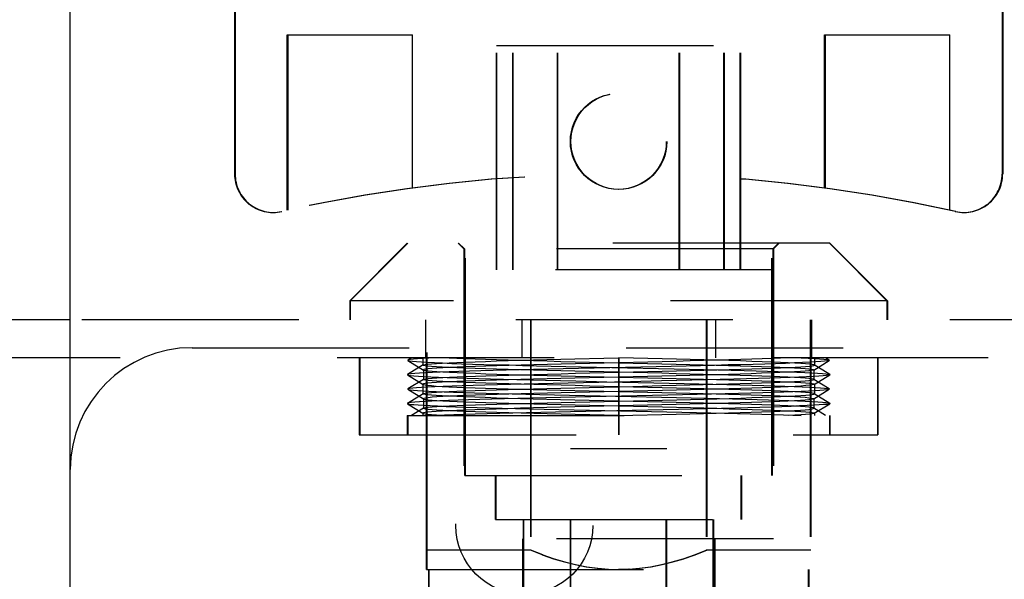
# Model space of a CAD drawing. Header units: inches. Extents: x 0 to 81, y 0 to 52.4.
# Tile 11 of 46: x 35 to 37, y 4.2 to 5.4. Entities that reach past the tile are written whole.
import ezdxf

# ---------------------------------------------------------------- set-up
doc = ezdxf.new("R2010")
doc.units = ezdxf.units.IN
doc.header["$LTSCALE"] = 4.452381
doc.header["$MEASUREMENT"] = 0
doc.linetypes.add('HIDDEN', pattern=[0.2, 0.1, -0.1])
doc.layers.get('0').update_dxf_attribs({"linetype": 'CONTINUOUS'})
doc.layers.add('DEFAULT_2', color=8, linetype='HIDDEN')

msp = doc.modelspace()

# ---------------------------------------------------------------- linework, layer by layer
at = {"color": 7, "linetype": 'Continuous'}
msp.add_line((35.0829, 3.6804), (35.0829, 6.1644), dxfattribs=at)
at = {"color": 3, "linetype": 'Continuous'}
msp.add_line((35.0829, 4.7374), (11.4694, 4.7374), dxfattribs=at)
at = {"layer": 'DEFAULT_2', "color": 8, "linetype": 'HIDDEN'}
for p, q in [((35.42, 5.45), (35.42, 5.0366)), ((35.4211, 5.45), (35.4211, 5.0366)), ((36.9948, 5.45), (36.9948, 5.0366)), ((36.9959, 5.45), (36.9959, 5.0366)), ((35.5282, 5.3221), (35.7852, 5.3221)), ((35.5282, 4.9625), (35.5282, 5.3221)), ((35.5293, 5.3221), (35.5293, 4.9625)), ((35.7841, 5.3221), (35.7841, 5.0081)), ((35.7852, 5.0081), (35.7852, 5.3221)), ((36.6306, 5.3221), (36.8876, 5.3221)), ((36.6306, 5.0081), (36.6306, 5.3221)), ((36.6317, 5.3221), (36.6317, 5.0081)), ((36.8865, 5.3221), (36.8865, 4.9625)), ((36.8876, 4.9625), (36.8876, 5.3221)), ((35.9573, 5.3004), (36.4585, 5.3004)), ((35.9573, 4.8398), (35.9573, 5.3004)), ((35.9584, 4.8398), (35.9584, 5.3004)), ((35.9908, 4.8398), (35.9908, 5.3004)), ((35.9919, 4.8398), (35.9919, 5.3004)), ((36.0823, 4.8398), (36.0823, 5.3004)), ((36.0834, 4.8398), (36.0834, 5.3004)), ((36.3324, 4.8398), (36.3324, 5.3004)), ((36.3335, 4.8398), (36.3335, 5.3004)), ((36.4239, 4.8398), (36.4239, 5.3004)), ((36.425, 4.8398), (36.425, 5.3004)), ((36.4574, 4.8398), (36.4574, 5.3004)), ((36.4585, 4.8398), (36.4585, 5.3004)), ((35.8924, 4.4185), (35.8924, 5.0208)), ((35.8935, 4.4185), (35.8935, 5.0208)), ((36.5223, 4.4185), (36.5223, 5.0208)), ((36.5234, 4.4185), (36.5234, 5.0208)), ((35.7743, 4.8949), (35.6562, 4.7768)), ((35.7754, 4.8949), (35.6573, 4.7768)), ((36.6415, 4.8949), (35.7743, 4.8949)), ((35.8904, 4.8831), (35.8786, 4.8949)), ((35.8915, 4.8831), (35.8797, 4.8949)), ((36.5243, 4.8831), (36.5361, 4.8949)), ((36.5254, 4.8831), (36.5372, 4.8949)), ((36.6404, 4.8949), (36.7585, 4.7768)), ((36.6415, 4.8949), (36.7596, 4.7768)), ((36.5254, 4.8831), (35.8904, 4.8831)), ((35.8904, 4.8831), (35.8904, 4.2886)), ((35.8915, 4.8831), (35.8915, 4.2886)), ((36.5243, 4.8831), (36.5243, 4.2886)), ((36.5254, 4.8831), (36.5254, 4.2886)), ((36.5234, 4.8398), (35.8924, 4.8398)), ((36.7596, 4.7768), (35.6562, 4.7768)), ((35.6562, 4.7768), (35.6562, 4.7374)), ((35.6573, 4.7768), (35.6573, 4.7374)), ((36.7585, 4.7768), (36.7585, 4.7374)), ((36.7596, 4.7768), (36.7596, 4.7374)), ((37.3329, 4.7374), (35.0829, 4.7374)), ((35.8119, 4.7374), (35.8119, 4.6594)), ((35.8137, 4.2256), (35.8137, 4.7374)), ((35.8148, 4.2256), (35.8148, 4.7374)), ((36.0093, 4.7374), (36.0093, 4.6594)), ((36.0269, 4.7374), (36.0269, 4.265)), ((36.028, 4.7374), (36.028, 4.265)), ((36.3878, 4.7374), (36.3878, 4.265)), ((36.3889, 4.7374), (36.3889, 4.265)), ((36.4065, 4.7374), (36.4065, 4.6594)), ((36.6011, 4.7374), (36.6011, 4.2256)), ((36.6022, 4.7374), (36.6022, 4.2256)), ((36.6039, 4.7374), (36.6039, 4.6594)), ((35.3329, 4.6804), (37.0829, 4.6804)), ((37.8564, 4.6594), (11.4694, 4.6594)), ((35.6759, 4.6594), (35.6759, 4.5019)), ((35.677, 4.6594), (35.677, 4.5019)), ((35.7832, 4.6594), (35.7757, 4.6548)), ((35.7757, 4.6542), (35.8076, 4.6345)), ((35.8063, 4.6594), (35.8063, 4.6446)), ((36.2074, 4.6594), (36.2074, 4.5019)), ((36.2383, 4.6587), (36.2085, 4.6594)), ((36.2085, 4.6594), (36.2085, 4.5019)), ((36.2679, 4.651), (36.2085, 4.6496)), ((36.6082, 4.6345), (36.6401, 4.6542)), ((36.6096, 4.6594), (36.6096, 4.6446)), ((36.6401, 4.6548), (36.6327, 4.6594)), ((36.7389, 4.6594), (36.7389, 4.5019)), ((36.74, 4.6594), (36.74, 4.5019)), ((35.8066, 4.645), (35.7746, 4.6253)), ((35.8063, 4.6446), (35.8066, 4.645)), ((35.8074, 4.6348), (35.8076, 4.6344)), ((35.8074, 4.6348), (35.8074, 4.6151)), ((36.1488, 4.6285), (36.2085, 4.6299)), ((36.1941, 4.64), (36.2261, 4.6393)), ((36.6085, 4.6348), (36.6082, 4.6344)), ((36.6085, 4.6348), (36.6085, 4.6151)), ((36.6412, 4.6253), (36.6093, 4.645)), ((36.6096, 4.6446), (36.6093, 4.645)), ((35.7746, 4.6253), (35.7746, 4.6246)), ((35.7746, 4.6246), (35.8066, 4.6049)), ((35.8076, 4.6154), (35.7757, 4.5957)), ((35.8074, 4.6151), (35.8076, 4.6155)), ((36.1838, 4.6107), (36.216, 4.61)), ((36.267, 4.6214), (36.2074, 4.62)), ((36.6085, 4.6151), (36.6082, 4.6155)), ((36.6401, 4.5957), (36.6082, 4.6154)), ((36.6093, 4.6049), (36.6412, 4.6246)), ((36.6412, 4.6253), (36.6412, 4.6246)), ((35.8066, 4.5859), (35.7746, 4.5662)), ((35.7757, 4.5951), (35.8076, 4.5754)), ((35.8063, 4.6053), (35.8066, 4.6049)), ((35.8063, 4.6053), (35.8063, 4.5856)), ((35.8063, 4.5856), (35.8066, 4.5859)), ((36.1478, 4.5989), (36.2074, 4.6003)), ((36.2682, 4.5919), (36.2085, 4.5905)), ((36.6082, 4.5754), (36.6401, 4.5951)), ((36.6096, 4.6053), (36.6093, 4.6049)), ((36.6412, 4.5662), (36.6093, 4.5859)), ((36.6096, 4.5856), (36.6093, 4.5859)), ((36.6096, 4.6053), (36.6096, 4.5856)), ((35.7746, 4.5662), (35.7746, 4.5656)), ((35.7746, 4.5655), (35.8065, 4.5458)), ((35.8074, 4.5757), (35.8076, 4.5754)), ((35.8074, 4.5757), (35.8074, 4.5561)), ((36.1487, 4.5694), (36.2085, 4.5708)), ((36.2018, 4.5808), (36.2334, 4.5801)), ((36.6085, 4.5757), (36.6082, 4.5754)), ((36.6085, 4.5757), (36.6085, 4.5561)), ((36.6093, 4.5458), (36.6412, 4.5655)), ((36.6412, 4.5662), (36.6413, 4.5656)), ((35.8076, 4.5564), (35.7831, 4.5413)), ((35.8063, 4.5462), (35.8065, 4.5458)), ((35.8063, 4.5462), (35.8063, 4.5413)), ((35.8074, 4.5561), (35.8076, 4.5564)), ((36.2074, 4.561), (36.118, 4.5589)), ((36.2672, 4.5624), (36.2074, 4.561)), ((36.2085, 4.561), (36.2384, 4.5603)), ((36.6327, 4.5413), (36.6082, 4.5564)), ((36.6085, 4.5561), (36.6082, 4.5564)), ((36.6096, 4.5462), (36.6093, 4.5458)), ((36.6096, 4.5462), (36.6096, 4.5413)), ((35.7743, 4.5413), (36.6415, 4.5413)), ((35.7743, 4.5413), (35.7743, 4.5019)), ((35.7754, 4.5413), (35.7754, 4.5019)), ((36.6404, 4.5413), (36.6404, 4.5019)), ((36.6415, 4.5413), (36.6415, 4.5019)), ((35.6759, 4.5019), (36.74, 4.5019)), ((36.1089, 4.4736), (36.3069, 4.4736)), ((36.1089, 3.8831), (36.1089, 4.4736)), ((36.11, 3.8831), (36.11, 4.4736)), ((36.3058, 3.8831), (36.3058, 4.4736)), ((36.3069, 3.8831), (36.3069, 4.4736)), ((35.8924, 4.4185), (36.5234, 4.4185)), ((35.9554, 4.3279), (35.9554, 4.4185)), ((35.9565, 4.3279), (35.9565, 4.4185)), ((36.4593, 4.3279), (36.4593, 4.4185)), ((36.4604, 4.3279), (36.4604, 4.4185)), ((35.9554, 4.3279), (36.4604, 4.3279)), ((36.0125, 4.0287), (36.0125, 4.3279)), ((36.0136, 4.0287), (36.0136, 4.3279)), ((36.4022, 4.0287), (36.4022, 4.3279)), ((36.4033, 4.0287), (36.4033, 4.3279)), ((36.5254, 4.2886), (35.8904, 4.2886)), ((36.0105, 4.2886), (36.0105, 4.1272)), ((36.0116, 4.2886), (36.0116, 4.0287)), ((36.4042, 4.2886), (36.4042, 4.0287)), ((36.4053, 4.2886), (36.4053, 4.1272)), ((36.028, 4.265), (35.8137, 4.265)), ((36.0512, 4.2555), (36.0269, 4.265)), ((36.0523, 4.2555), (36.028, 4.265)), ((36.3636, 4.2555), (36.3878, 4.265)), ((36.3647, 4.2555), (36.3889, 4.265)), ((36.6022, 4.265), (36.3878, 4.265)), ((36.0511, 4.2555), (36.0745, 4.2474)), ((36.0522, 4.2555), (36.0756, 4.2474)), ((36.0744, 4.2474), (36.0967, 4.2408)), ((36.0755, 4.2474), (36.0978, 4.2408)), ((36.318, 4.2408), (36.3403, 4.2474)), ((36.3191, 4.2408), (36.3414, 4.2474)), ((36.3402, 4.2474), (36.3636, 4.2555)), ((36.3413, 4.2474), (36.3647, 4.2555)), ((35.8137, 4.2256), (36.6022, 4.2256)), ((35.8176, 4.2256), (35.8176, 4.139)), ((35.8187, 4.2256), (35.8187, 4.0681)), ((36.0966, 4.2408), (36.1187, 4.2354)), ((36.0977, 4.2408), (36.1198, 4.2354)), ((36.1185, 4.2355), (36.1414, 4.2311)), ((36.1196, 4.2355), (36.1425, 4.2311)), ((36.1413, 4.2311), (36.1641, 4.228)), ((36.1424, 4.2311), (36.1652, 4.228)), ((36.1639, 4.228), (36.186, 4.2261)), ((36.165, 4.228), (36.1871, 4.2261)), ((36.1859, 4.2261), (36.2074, 4.2256)), ((36.187, 4.2261), (36.2085, 4.2256)), ((36.2288, 4.2261), (36.2074, 4.2256)), ((36.2299, 4.2261), (36.2085, 4.2256)), ((36.2287, 4.2261), (36.2508, 4.228)), ((36.2299, 4.2261), (36.2519, 4.228)), ((36.2507, 4.228), (36.2735, 4.2311)), ((36.2518, 4.228), (36.2746, 4.2311)), ((36.2733, 4.2311), (36.2962, 4.2355)), ((36.2744, 4.2311), (36.2973, 4.2355)), ((36.296, 4.2354), (36.3181, 4.2408)), ((36.2971, 4.2354), (36.3192, 4.2408)), ((36.5971, 4.2256), (36.5971, 4.0681)), ((36.5982, 4.2256), (36.5982, 4.139))]:
    msp.add_line(p, q, dxfattribs=at)
for points in [[(35.7756, 4.6548), (35.7754, 4.6546), (35.7757, 4.6542)], [(35.8334, 4.6594), (35.8187, 4.6587), (35.806, 4.658), (35.7954, 4.6573), (35.7869, 4.6567), (35.7808, 4.656), (35.7769, 4.6553), (35.7756, 4.6548)], [(35.7757, 4.6542), (35.7763, 4.6539), (35.7796, 4.6532), (35.7852, 4.6525), (35.7931, 4.6518), (35.8033, 4.6511), (35.8157, 4.6504), (35.8303, 4.6497), (35.8469, 4.649), (35.8655, 4.6483), (35.8859, 4.6476), (35.908, 4.6469), (35.9317, 4.6462), (35.9568, 4.6455), (35.9833, 4.6449), (36.011, 4.6442), (36.0397, 4.6435), (36.0693, 4.6428), (36.0998, 4.6421), (36.1309, 4.6414), (36.1941, 4.64)], [(35.8066, 4.645), (35.8074, 4.6453), (35.8108, 4.646), (35.8164, 4.6467), (35.8241, 4.6475), (35.834, 4.6482), (35.846, 4.6489), (35.86, 4.6496), (35.876, 4.6503), (35.8939, 4.651), (35.9136, 4.6517), (35.9348, 4.6524), (35.9575, 4.6531), (35.9816, 4.6538), (36.0068, 4.6545), (36.0332, 4.6552), (36.0608, 4.6559), (36.0893, 4.6566), (36.1183, 4.6573)], [(36.1192, 4.6474), (36.0901, 4.6467), (36.0617, 4.646), (36.0341, 4.6453), (36.0077, 4.6446), (35.9824, 4.6439), (35.9584, 4.6432), (35.9357, 4.6425), (35.9144, 4.6418), (35.8948, 4.6411), (35.8769, 4.6404), (35.8609, 4.6397), (35.847, 4.639), (35.835, 4.6383), (35.8252, 4.6376), (35.8175, 4.6369), (35.8119, 4.6362), (35.8085, 4.6355), (35.8074, 4.6348)], [(35.86, 4.6594), (35.8759, 4.6587), (35.8937, 4.658), (35.9133, 4.6573), (35.9346, 4.6566), (35.9574, 4.6559), (35.9815, 4.6552), (36.0069, 4.6545), (36.0334, 4.6538), (36.0611, 4.6531), (36.0895, 4.6524), (36.1185, 4.6517), (36.1479, 4.651), (36.2074, 4.6496)], [(36.1183, 4.6573), (36.1775, 4.6587), (36.2074, 4.6594)], [(36.2085, 4.6496), (36.1786, 4.6489), (36.1192, 4.6474)], [(36.2074, 4.6496), (36.267, 4.6482), (36.2966, 4.6474), (36.3257, 4.6467), (36.3542, 4.646), (36.3817, 4.6453), (36.4081, 4.6446), (36.4334, 4.6439), (36.4574, 4.6432), (36.4801, 4.6425), (36.5014, 4.6418), (36.5211, 4.6411), (36.5389, 4.6404), (36.5549, 4.6397), (36.5689, 4.639), (36.5808, 4.6383), (36.5906, 4.6376), (36.5983, 4.6369), (36.6039, 4.6362), (36.6073, 4.6355), (36.6085, 4.6348)], [(36.6093, 4.645), (36.6084, 4.6453), (36.6051, 4.646), (36.5995, 4.6467), (36.5917, 4.6475), (36.5818, 4.6482), (36.5698, 4.6489), (36.5558, 4.6496), (36.5398, 4.6503), (36.5219, 4.651), (36.5023, 4.6517), (36.481, 4.6524), (36.4583, 4.6531), (36.4343, 4.6538), (36.409, 4.6545), (36.3826, 4.6552), (36.355, 4.6559), (36.3265, 4.6566), (36.2975, 4.6573), (36.2383, 4.6587)], [(36.5558, 4.6594), (36.5399, 4.6587), (36.5221, 4.658), (36.5025, 4.6573), (36.4812, 4.6566), (36.4584, 4.6559), (36.4343, 4.6552), (36.4089, 4.6545), (36.3824, 4.6538), (36.3547, 4.6531), (36.3263, 4.6524), (36.2973, 4.6517), (36.2679, 4.651)], [(36.6402, 4.6542), (36.6395, 4.6539), (36.6363, 4.6532), (36.6306, 4.6525), (36.6227, 4.6518), (36.6125, 4.6511), (36.6001, 4.6504), (36.5855, 4.6497), (36.5689, 4.649), (36.5503, 4.6483), (36.5299, 4.6476), (36.5078, 4.6469), (36.4841, 4.6462), (36.459, 4.6455), (36.4325, 4.6449), (36.4048, 4.6442), (36.3761, 4.6435), (36.3465, 4.6428), (36.316, 4.6421), (36.285, 4.6414)], [(36.5824, 4.6594), (36.5971, 4.6587), (36.6098, 4.658), (36.6204, 4.6573), (36.6289, 4.6567), (36.6351, 4.656), (36.6389, 4.6553), (36.6402, 4.6548)], [(36.6402, 4.6548), (36.6404, 4.6546), (36.6402, 4.6542)], [(36.1257, 4.6379), (36.0942, 4.6372), (36.0634, 4.6365), (36.0335, 4.6358), (36.0046, 4.6351), (35.9769, 4.6344), (35.9505, 4.6337), (35.9255, 4.6331), (35.9021, 4.6324), (35.8803, 4.6317), (35.8603, 4.631), (35.8421, 4.6303), (35.8258, 4.6296), (35.8116, 4.6289), (35.7995, 4.6282), (35.7898, 4.6275), (35.7824, 4.6268), (35.7774, 4.6261), (35.7748, 4.6254), (35.7746, 4.6253)], [(36.2074, 4.6299), (36.1478, 4.6313), (36.1182, 4.632), (36.0891, 4.6327), (36.0607, 4.6334), (36.0331, 4.6341), (36.0066, 4.6348), (35.9813, 4.6355), (35.9573, 4.6362), (35.9346, 4.6369), (35.9134, 4.6376), (35.8937, 4.6383), (35.8758, 4.639), (35.8598, 4.6397), (35.8459, 4.6404), (35.834, 4.6411), (35.8241, 4.6418), (35.8164, 4.6425), (35.8108, 4.6432), (35.8074, 4.6439), (35.8063, 4.6446)], [(35.8076, 4.6344), (35.8085, 4.6341), (35.8118, 4.6334), (35.8175, 4.6327), (35.8252, 4.632), (35.8351, 4.6313), (35.847, 4.6306), (35.861, 4.6299), (35.877, 4.6292), (35.8949, 4.6285), (35.9145, 4.6278), (35.9358, 4.6271), (35.9584, 4.6264), (35.9823, 4.6257), (36.0075, 4.625), (36.0339, 4.6243), (36.0615, 4.6236), (36.09, 4.6228), (36.1192, 4.6221), (36.1488, 4.6214), (36.2085, 4.62)], [(35.8076, 4.6155), (35.8085, 4.6158), (35.8118, 4.6165), (35.8174, 4.6172), (35.8251, 4.6179), (35.835, 4.6186), (35.847, 4.6193), (35.861, 4.62), (35.8769, 4.6207), (35.8947, 4.6214), (35.9143, 4.6221), (35.9356, 4.6228), (35.9583, 4.6235), (35.9824, 4.6242), (36.0077, 4.6249), (36.0341, 4.6256), (36.0617, 4.6263), (36.0901, 4.6271), (36.1192, 4.6278), (36.1488, 4.6285)], [(36.285, 4.6414), (36.2218, 4.64), (36.1897, 4.6393), (36.1257, 4.6379)], [(36.6082, 4.6155), (36.6073, 4.6158), (36.604, 4.6165), (36.5984, 4.6172), (36.5907, 4.6179), (36.5808, 4.6186), (36.5688, 4.6193), (36.5549, 4.62), (36.5389, 4.6207), (36.5211, 4.6214), (36.5015, 4.6221), (36.4803, 4.6228), (36.4575, 4.6235), (36.4335, 4.6242), (36.4081, 4.6249), (36.3817, 4.6256), (36.3541, 4.6263), (36.3257, 4.6271), (36.2966, 4.6278), (36.267, 4.6285), (36.2074, 4.6299)], [(36.2085, 4.6299), (36.2383, 4.6306), (36.2976, 4.632)], [(36.2261, 4.6393), (36.2901, 4.6379), (36.3216, 4.6372), (36.3524, 4.6365), (36.3823, 4.6358), (36.4112, 4.6351), (36.4389, 4.6344), (36.4653, 4.6337), (36.4903, 4.6331), (36.5137, 4.6324), (36.5355, 4.6317), (36.5555, 4.631), (36.5737, 4.6303), (36.59, 4.6296), (36.6042, 4.6289), (36.6163, 4.6282), (36.626, 4.6275), (36.6334, 4.6268), (36.6384, 4.6261), (36.6411, 4.6254), (36.6412, 4.6253)], [(36.6082, 4.6344), (36.6073, 4.6341), (36.604, 4.6334), (36.5984, 4.6327), (36.5906, 4.632), (36.5808, 4.6313), (36.5688, 4.6306), (36.5548, 4.6299), (36.5388, 4.6292), (36.5209, 4.6285), (36.5013, 4.6278), (36.4801, 4.6271), (36.4575, 4.6264), (36.4335, 4.6257), (36.4083, 4.625), (36.3819, 4.6243), (36.3543, 4.6236), (36.3258, 4.6228), (36.2967, 4.6221), (36.267, 4.6214)], [(36.2976, 4.632), (36.3267, 4.6327), (36.3552, 4.6334), (36.3828, 4.6341), (36.4092, 4.6348), (36.4345, 4.6355), (36.4585, 4.6362), (36.4812, 4.6369), (36.5025, 4.6376), (36.5221, 4.6383), (36.54, 4.639), (36.556, 4.6397), (36.5699, 4.6404), (36.5819, 4.6411), (36.5917, 4.6418), (36.5994, 4.6425), (36.605, 4.6432), (36.6084, 4.6439), (36.6096, 4.6446)], [(35.7746, 4.6246), (35.7766, 4.624), (35.7812, 4.6233), (35.7881, 4.6226), (35.7973, 4.6219), (35.8088, 4.6212), (35.8225, 4.6205), (35.8382, 4.6198), (35.856, 4.6191), (35.8758, 4.6184), (35.8974, 4.6177), (35.9206, 4.617), (35.9454, 4.6163), (35.9716, 4.6156), (35.9993, 4.6149), (36.0281, 4.6142), (36.0579, 4.6135), (36.0886, 4.6128), (36.1199, 4.6121), (36.1838, 4.6107)], [(36.1358, 4.6086), (36.1043, 4.6079), (36.0736, 4.6072), (36.0435, 4.6065), (36.0143, 4.6058), (35.9861, 4.6051), (35.9592, 4.6044), (35.9336, 4.6037), (35.9096, 4.603), (35.8872, 4.6023), (35.8665, 4.6016), (35.8478, 4.6009), (35.831, 4.6002), (35.8164, 4.5995), (35.8038, 4.5988), (35.7935, 4.5981), (35.7854, 4.5974), (35.7797, 4.5967), (35.7764, 4.596), (35.7757, 4.5957)], [(36.1184, 4.6179), (36.0895, 4.6172), (36.061, 4.6165), (36.0334, 4.6158), (36.007, 4.6151), (35.9817, 4.6144), (35.9577, 4.6137), (35.935, 4.613), (35.9137, 4.6123), (35.894, 4.6116), (35.8761, 4.6109), (35.8601, 4.6102), (35.8461, 4.6095), (35.8342, 4.6088), (35.8243, 4.6081), (35.8165, 4.6074), (35.8108, 4.6067), (35.8074, 4.606), (35.8063, 4.6053)], [(36.2085, 4.6003), (36.1487, 4.6017), (36.1191, 4.6025), (36.09, 4.6032), (36.0616, 4.6039), (36.0341, 4.6046), (36.0077, 4.6053), (35.9824, 4.606), (35.9584, 4.6067), (35.9357, 4.6074), (35.9144, 4.6081), (35.8948, 4.6088), (35.877, 4.6095), (35.861, 4.6102), (35.847, 4.6109), (35.835, 4.6116), (35.8252, 4.6123), (35.8174, 4.613), (35.8119, 4.6137), (35.8085, 4.6144), (35.8074, 4.6151)], [(36.2074, 4.62), (36.1775, 4.6193), (36.1184, 4.6179)], [(36.2959, 4.6121), (36.232, 4.6107), (36.1998, 4.61), (36.1358, 4.6086)], [(36.2085, 4.62), (36.268, 4.6186), (36.2974, 4.6179), (36.3263, 4.6172), (36.3548, 4.6165), (36.3824, 4.6158), (36.4088, 4.6151), (36.4341, 4.6144), (36.4581, 4.6137), (36.4808, 4.613), (36.5021, 4.6123), (36.5218, 4.6116), (36.5397, 4.6109), (36.5557, 4.6102), (36.5697, 4.6095), (36.5817, 4.6088), (36.5916, 4.6081), (36.5993, 4.6074), (36.605, 4.6067), (36.6084, 4.606), (36.6096, 4.6053)], [(36.216, 4.61), (36.28, 4.6086), (36.3115, 4.6079), (36.3422, 4.6072), (36.3723, 4.6065), (36.4015, 4.6058), (36.4297, 4.6051), (36.4566, 4.6044), (36.4822, 4.6037), (36.5062, 4.603), (36.5286, 4.6023), (36.5493, 4.6016), (36.568, 4.6009), (36.5848, 4.6002), (36.5995, 4.5995), (36.612, 4.5988), (36.6223, 4.5981), (36.6304, 4.5974), (36.6361, 4.5967), (36.6395, 4.596), (36.6401, 4.5957)], [(36.6412, 4.6246), (36.6392, 4.624), (36.6346, 4.6233), (36.6277, 4.6226), (36.6185, 4.6219), (36.607, 4.6212), (36.5934, 4.6205), (36.5776, 4.6198), (36.5598, 4.6191), (36.54, 4.6184), (36.5184, 4.6177), (36.4952, 4.617), (36.4704, 4.6163), (36.4442, 4.6156), (36.4165, 4.6149), (36.3877, 4.6142), (36.3579, 4.6135), (36.3272, 4.6128), (36.2959, 4.6121)], [(36.2967, 4.6025), (36.3258, 4.6032), (36.3542, 4.6039), (36.3817, 4.6046), (36.4081, 4.6053), (36.4334, 4.606), (36.4574, 4.6067), (36.4802, 4.6074), (36.5014, 4.6081), (36.521, 4.6088), (36.5388, 4.6095), (36.5548, 4.6102), (36.5688, 4.6109), (36.5808, 4.6116), (36.5906, 4.6123), (36.5984, 4.613), (36.604, 4.6137), (36.6073, 4.6144), (36.6085, 4.6151)], [(35.7757, 4.5957), (35.7754, 4.5954), (35.7757, 4.5951)], [(35.7757, 4.5951), (35.7769, 4.5947), (35.7807, 4.594), (35.7868, 4.5933), (35.7951, 4.5926), (35.8057, 4.5919), (35.8185, 4.5912), (35.8334, 4.5905), (35.8503, 4.5898), (35.8691, 4.5891), (35.8898, 4.5884), (35.9123, 4.5877), (35.9364, 4.587), (35.9621, 4.5863), (35.9892, 4.5857), (36.0174, 4.585), (36.0466, 4.5843), (36.0766, 4.5836), (36.1072, 4.5829), (36.1385, 4.5822), (36.2018, 4.5808)], [(35.8066, 4.6049), (35.8073, 4.6046), (35.8107, 4.6039), (35.8163, 4.6032), (35.824, 4.6025), (35.8339, 4.6018), (35.8458, 4.6011), (35.8598, 4.6004), (35.8758, 4.5996), (35.8937, 4.5989), (35.9134, 4.5982), (35.9346, 4.5975), (35.9572, 4.5968), (35.9812, 4.5961), (36.0065, 4.5954), (36.0329, 4.5947), (36.0604, 4.594), (36.0889, 4.5933), (36.1181, 4.5926), (36.1477, 4.5919), (36.2074, 4.5905)], [(35.8066, 4.5859), (35.8074, 4.5863), (35.8108, 4.587), (35.8164, 4.5877), (35.8242, 4.5884), (35.8341, 4.5891), (35.8461, 4.5898), (35.8601, 4.5905), (35.876, 4.5912), (35.8938, 4.5919), (35.9135, 4.5926), (35.9348, 4.5933), (35.9575, 4.594), (35.9816, 4.5947), (36.0069, 4.5954), (36.0333, 4.5961), (36.0609, 4.5968), (36.0893, 4.5975), (36.1183, 4.5982), (36.1478, 4.5989)], [(36.1192, 4.5884), (36.0902, 4.5877), (36.0618, 4.587), (36.0343, 4.5863), (36.0079, 4.5856), (35.9826, 4.5849), (35.9585, 4.5842), (35.9357, 4.5835), (35.9145, 4.5828), (35.8949, 4.5821), (35.8771, 4.5814), (35.8611, 4.5807), (35.8471, 4.58), (35.8351, 4.5793), (35.8252, 4.5786), (35.8174, 4.5778), (35.8119, 4.5771), (35.8085, 4.5764), (35.8074, 4.5757)], [(36.2085, 4.5905), (36.1785, 4.5898), (36.1192, 4.5884)], [(36.2074, 4.6003), (36.2373, 4.601), (36.2967, 4.6025)], [(36.2074, 4.5905), (36.2671, 4.5891), (36.2966, 4.5884), (36.3257, 4.5877), (36.354, 4.587), (36.3815, 4.5863), (36.4079, 4.5856), (36.4332, 4.5849), (36.4573, 4.5842), (36.4801, 4.5835), (36.5013, 4.5828), (36.5209, 4.5821), (36.5387, 4.5814), (36.5547, 4.5807), (36.5687, 4.58), (36.5807, 4.5793), (36.5906, 4.5786), (36.5984, 4.5778), (36.604, 4.5771), (36.6073, 4.5764), (36.6085, 4.5757)], [(36.6093, 4.5859), (36.6084, 4.5863), (36.605, 4.587), (36.5994, 4.5877), (36.5917, 4.5884), (36.5818, 4.5891), (36.5698, 4.5898), (36.5558, 4.5905), (36.5398, 4.5912), (36.522, 4.5919), (36.5023, 4.5926), (36.481, 4.5933), (36.4583, 4.594), (36.4342, 4.5947), (36.4089, 4.5954), (36.3825, 4.5961), (36.3549, 4.5968), (36.3265, 4.5975), (36.2975, 4.5982), (36.268, 4.5989), (36.2085, 4.6003)], [(36.6093, 4.6049), (36.6085, 4.6046), (36.6051, 4.6039), (36.5995, 4.6032), (36.5918, 4.6025), (36.5819, 4.6018), (36.57, 4.6011), (36.556, 4.6004), (36.54, 4.5996), (36.5221, 4.5989), (36.5025, 4.5982), (36.4812, 4.5975), (36.4586, 4.5968), (36.4346, 4.5961), (36.4094, 4.5954), (36.383, 4.5947), (36.3554, 4.594), (36.3269, 4.5933), (36.2977, 4.5926), (36.2682, 4.5919)], [(36.6401, 4.5951), (36.6389, 4.5947), (36.6351, 4.594), (36.629, 4.5933), (36.6207, 4.5926), (36.6101, 4.5919), (36.5973, 4.5912), (36.5824, 4.5905), (36.5655, 4.5898), (36.5467, 4.5891), (36.526, 4.5884), (36.5036, 4.5877), (36.4794, 4.587), (36.4537, 4.5863), (36.4267, 4.5857), (36.3984, 4.585), (36.3692, 4.5843), (36.3393, 4.5836), (36.3086, 4.5829), (36.2774, 4.5822)], [(36.6401, 4.5957), (36.6404, 4.5954), (36.6401, 4.5951)], [(36.1197, 4.5787), (36.089, 4.5781), (36.0589, 4.5774), (36.0296, 4.5767), (36.0013, 4.576), (35.974, 4.5753), (35.948, 4.5746), (35.9233, 4.5739), (35.9002, 4.5732), (35.8787, 4.5726), (35.8589, 4.5719), (35.8409, 4.5712), (35.8249, 4.5705), (35.811, 4.5698), (35.7993, 4.5691), (35.7897, 4.5684), (35.7824, 4.5677), (35.7774, 4.567), (35.7747, 4.5663), (35.7746, 4.5662)], [(35.7746, 4.5656), (35.7766, 4.5649), (35.781, 4.5642), (35.7877, 4.5636), (35.7967, 4.5629), (35.8078, 4.5622), (35.8211, 4.5615), (35.8365, 4.5608), (35.8539, 4.5601), (35.8734, 4.5594), (35.8948, 4.5587), (35.9179, 4.558), (35.9427, 4.5573), (35.9689, 4.5566), (35.9965, 4.5559), (36.0252, 4.5552), (36.0549, 4.5545), (36.0854, 4.5538), (36.1164, 4.5531), (36.1798, 4.5517)], [(36.2074, 4.5708), (36.1475, 4.5722), (36.1179, 4.5729), (36.0887, 4.5736), (36.0604, 4.5743), (36.0329, 4.575), (36.0065, 4.5757), (35.9812, 4.5764), (35.9571, 4.5771), (35.9344, 4.5779), (35.9131, 4.5786), (35.8936, 4.5793), (35.8758, 4.58), (35.8599, 4.5807), (35.8459, 4.5814), (35.8339, 4.5821), (35.824, 4.5828), (35.8163, 4.5835), (35.8107, 4.5842), (35.8074, 4.5849), (35.8063, 4.5856)], [(35.8076, 4.5754), (35.8085, 4.575), (35.8118, 4.5743), (35.8174, 4.5736), (35.8251, 4.5729), (35.835, 4.5722), (35.847, 4.5715), (35.861, 4.5708), (35.877, 4.5701), (35.8948, 4.5694), (35.9143, 4.5687), (35.9355, 4.568), (35.9583, 4.5673), (35.9824, 4.5666), (36.0077, 4.5659), (36.0342, 4.5652), (36.0617, 4.5645), (36.0901, 4.5638), (36.1191, 4.5631), (36.1487, 4.5624), (36.2085, 4.561)], [(35.8076, 4.5564), (35.8085, 4.5568), (35.8119, 4.5575), (35.8174, 4.5582), (35.8251, 4.5589), (35.835, 4.5596), (35.8469, 4.5603), (35.8609, 4.561), (35.8769, 4.5617), (35.8947, 4.5624), (35.9143, 4.5631), (35.9355, 4.5638), (35.9582, 4.5645), (35.9823, 4.5652), (36.0076, 4.5659), (36.034, 4.5666), (36.0616, 4.5673), (36.09, 4.568), (36.1191, 4.5687), (36.1487, 4.5694)], [(36.2774, 4.5822), (36.2141, 4.5808), (36.1824, 4.5801), (36.1197, 4.5787)], [(36.6082, 4.5564), (36.6073, 4.5568), (36.604, 4.5575), (36.5984, 4.5582), (36.5907, 4.5589), (36.5808, 4.5596), (36.5689, 4.5603), (36.5549, 4.561), (36.5389, 4.5617), (36.5211, 4.5624), (36.5016, 4.5631), (36.4803, 4.5638), (36.4576, 4.5645), (36.4335, 4.5652), (36.4082, 4.5659), (36.3818, 4.5666), (36.3543, 4.5673), (36.3259, 4.568), (36.2967, 4.5687), (36.2671, 4.5694), (36.2074, 4.5708)], [(36.2085, 4.5708), (36.2384, 4.5715), (36.298, 4.5729)], [(36.2334, 4.5801), (36.2961, 4.5787), (36.3268, 4.5781), (36.3569, 4.5774), (36.3862, 4.5767), (36.4146, 4.576), (36.4418, 4.5753), (36.4679, 4.5746), (36.4925, 4.5739), (36.5156, 4.5732), (36.5371, 4.5726), (36.5569, 4.5719), (36.5749, 4.5712), (36.5909, 4.5705), (36.6048, 4.5698), (36.6166, 4.5691), (36.6261, 4.5684), (36.6334, 4.5677), (36.6384, 4.567), (36.6411, 4.5663), (36.6412, 4.5662)], [(36.6082, 4.5754), (36.6073, 4.575), (36.604, 4.5743), (36.5984, 4.5736), (36.5907, 4.5729), (36.5808, 4.5722), (36.5688, 4.5715), (36.5548, 4.5708), (36.5389, 4.5701), (36.521, 4.5694), (36.5015, 4.5687), (36.4803, 4.568), (36.4575, 4.5673), (36.4334, 4.5666), (36.4081, 4.5659), (36.3816, 4.5652), (36.3541, 4.5645), (36.3258, 4.5638), (36.2967, 4.5631), (36.2672, 4.5624)], [(36.298, 4.5729), (36.3271, 4.5736), (36.3554, 4.5743), (36.3829, 4.575), (36.4093, 4.5757), (36.4346, 4.5764), (36.4587, 4.5771), (36.4815, 4.5779), (36.5027, 4.5786), (36.5223, 4.5793), (36.54, 4.58), (36.556, 4.5807), (36.57, 4.5814), (36.5819, 4.5821), (36.5918, 4.5828), (36.5996, 4.5835), (36.6051, 4.5842), (36.6085, 4.5849), (36.6096, 4.5856)], [(36.6413, 4.5656), (36.6393, 4.5649), (36.6348, 4.5642), (36.6281, 4.5636), (36.6191, 4.5629), (36.608, 4.5622), (36.5947, 4.5615), (36.5793, 4.5608), (36.5619, 4.5601), (36.5425, 4.5594), (36.5211, 4.5587), (36.4979, 4.558), (36.4731, 4.5573), (36.4469, 4.5566), (36.4193, 4.5559), (36.3906, 4.5552), (36.3609, 4.5545), (36.3305, 4.5538), (36.2994, 4.5531)], [(36.118, 4.5589), (36.089, 4.5582), (36.0606, 4.5575), (36.033, 4.5567), (36.0063, 4.556), (35.9808, 4.5553), (35.9568, 4.5546), (35.9342, 4.5539), (35.913, 4.5532), (35.8935, 4.5525), (35.8757, 4.5518), (35.8598, 4.5511), (35.8458, 4.5504), (35.8339, 4.5497), (35.824, 4.549), (35.8163, 4.5483), (35.8107, 4.5476), (35.8073, 4.5469), (35.8063, 4.5462)], [(35.8065, 4.5458), (35.8074, 4.5455), (35.8108, 4.5448), (35.8163, 4.5441), (35.8241, 4.5434), (35.834, 4.5427), (35.846, 4.542), (35.86, 4.5413)], [(36.2083, 4.5413), (36.1486, 4.5427), (36.119, 4.5434), (36.0899, 4.5441), (36.0615, 4.5448), (36.0341, 4.5455), (36.0077, 4.5462), (35.9824, 4.5469), (35.9583, 4.5476), (35.9356, 4.5483), (35.9144, 4.549), (35.8949, 4.5497), (35.877, 4.5504), (35.8611, 4.5511), (35.847, 4.5518), (35.835, 4.5525), (35.8251, 4.5532), (35.8174, 4.5539), (35.8118, 4.5546), (35.8085, 4.5554), (35.8074, 4.5561)], [(36.1092, 4.549), (36.0785, 4.5483), (36.0483, 4.5476), (36.0191, 4.5469), (35.9909, 4.5462), (35.9639, 4.5455), (35.9381, 4.5448), (35.9137, 4.5441), (35.8909, 4.5434), (35.8698, 4.5427), (35.8506, 4.542), (35.8334, 4.5413)], [(36.2994, 4.5531), (36.236, 4.5517), (36.2041, 4.551), (36.1722, 4.5503), (36.1092, 4.549)], [(36.1798, 4.5517), (36.2117, 4.551), (36.2436, 4.5503)], [(36.2384, 4.5603), (36.2978, 4.5589), (36.3269, 4.5582), (36.3553, 4.5575), (36.3829, 4.5567), (36.4095, 4.556), (36.435, 4.5553), (36.4591, 4.5546), (36.4817, 4.5539), (36.5028, 4.5532), (36.5223, 4.5525), (36.5401, 4.5518), (36.556, 4.5511), (36.57, 4.5504), (36.5819, 4.5497), (36.5918, 4.549), (36.5996, 4.5483), (36.6051, 4.5476), (36.6085, 4.5469), (36.6096, 4.5462)], [(36.2436, 4.5503), (36.3066, 4.549), (36.3374, 4.5483), (36.3675, 4.5476), (36.3968, 4.5469), (36.4249, 4.5462), (36.4519, 4.5455), (36.4777, 4.5448), (36.5021, 4.5441), (36.5249, 4.5434), (36.546, 4.5427), (36.5652, 4.542), (36.5824, 4.5413)], [(36.2968, 4.5434), (36.3259, 4.5441), (36.3543, 4.5448), (36.3818, 4.5455), (36.4082, 4.5462), (36.4334, 4.5469), (36.4575, 4.5476), (36.4802, 4.5483), (36.5014, 4.549), (36.5209, 4.5497), (36.5388, 4.5504), (36.5548, 4.5511), (36.5688, 4.5518), (36.5808, 4.5525), (36.5907, 4.5532), (36.5984, 4.5539), (36.604, 4.5546), (36.6073, 4.5554), (36.6085, 4.5561)], [(36.6093, 4.5458), (36.6084, 4.5455), (36.6051, 4.5448), (36.5995, 4.5441), (36.5917, 4.5434), (36.5818, 4.5427), (36.5698, 4.542), (36.5558, 4.5413)], [(36.2076, 4.5413), (36.2374, 4.542), (36.2968, 4.5434)]]:
    msp.add_lwpolyline(points, dxfattribs=at)
for centre, radius in [((36.2074, 5.1035), 0.0984), ((36.2085, 5.1035), 0.0984), ((36.0144, 4.3154), 0.1405)]:
    msp.add_circle(centre, radius, dxfattribs=at)
for centre, radius, start, end in [((35.4987, 5.0366), 0.0787, 180, 282.6804), ((35.4998, 5.0366), 0.0787, 180, 282.6804), ((36.2074, 1.887), 3.1496, 77.3196, 102.6804), ((36.2085, 1.887), 3.1496, 77.3196, 102.6804), ((36.916, 5.0366), 0.0787, 257.3196, 360), ((36.9171, 5.0366), 0.0787, 257.3196, 360), ((35.3329, 4.4304), 0.25, 90, 180)]:
    msp.add_arc(centre, radius, start, end, dxfattribs=at)

doc.saveas('drawing.dxf')
